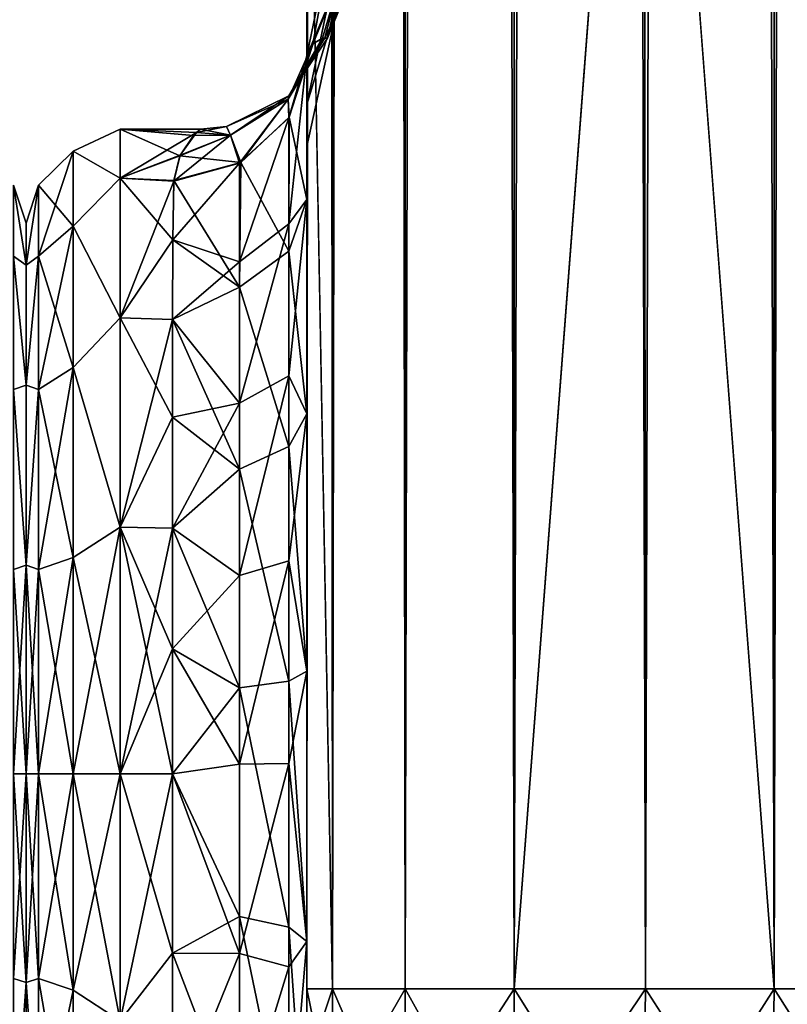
# Model space of a CAD drawing. Extents: x -23 to 470, y -1800 to 0.
# Tile 65 of 243: x 230 to 258, y -1781 to -1744. Entities that reach past the tile are written whole.
import ezdxf

# ---------------------------------------------------------------- set-up
doc = ezdxf.new("R2010")
doc.units = 0
doc.header["$LTSCALE"] = 61.050099
for name, color, linetype in [('191', 7, 'CONTINUOUS'), ('230', 7, 'CONTINUOUS'), ('231', 7, 'CONTINUOUS'), ('250', 7, 'CONTINUOUS'), ('254', 7, 'CONTINUOUS'), ('255', 7, 'CONTINUOUS'), ('256', 7, 'CONTINUOUS'), ('257', 7, 'CONTINUOUS'), ('258', 7, 'CONTINUOUS'), ('259', 7, 'CONTINUOUS'), ('263', 7, 'CONTINUOUS'), ('280', 7, 'CONTINUOUS'), ('282', 7, 'CONTINUOUS'), ('283', 7, 'CONTINUOUS'), ('284', 7, 'CONTINUOUS'), ('285', 7, 'CONTINUOUS'), ('287', 7, 'CONTINUOUS'), ('292', 7, 'CONTINUOUS'), ('293', 7, 'CONTINUOUS'), ('298', 7, 'CONTINUOUS'), ('299', 7, 'CONTINUOUS')]:
    doc.layers.add(name, color=color, linetype=linetype)

msp = doc.modelspace()

# ---------------------------------------------------------------- linework, layer by layer
at = {"layer": '191', "linetype": 'CONTINUOUS'}
for points in [[(230, -1751.5, 0), (230, -1753.067, 7.855), (230, -1790.933, 7.854), (230, -1751.5, 0)], [(230, -1753.067, -7.854), (230, -1751.5, 0), (230, -1792.5, 0), (230, -1753.067, -7.854)], [(230, -1792.5, 0), (230, -1751.5, 0), (230, -1790.933, 7.854), (230, -1792.5, 0)], [(230, -1753.067, 7.855), (230, -1757.536, 14.522), (230, -1790.933, 7.854), (230, -1753.067, 7.855)], [(230, -1757.536, -14.522), (230, -1753.067, -7.854), (230, -1786.464, -14.522), (230, -1757.536, -14.522)], [(230, -1786.464, -14.522), (230, -1753.067, -7.854), (230, -1790.933, -7.855), (230, -1786.464, -14.522)], [(230, -1790.933, -7.855), (230, -1753.067, -7.854), (230, -1792.5, 0), (230, -1790.933, -7.855)], [(230, -1757.536, 14.522), (230, -1764.234, 18.966), (230, -1786.464, 14.522), (230, -1757.536, 14.522)], [(230, -1790.933, 7.854), (230, -1757.536, 14.522), (230, -1786.464, 14.522), (230, -1790.933, 7.854)], [(230, -1764.235, -18.966), (230, -1757.536, -14.522), (230, -1779.766, -18.966), (230, -1764.235, -18.966)], [(230, -1779.766, -18.966), (230, -1757.536, -14.522), (230, -1786.464, -14.522), (230, -1779.766, -18.966)], [(230, -1764.234, 18.966), (230, -1772, 20.5), (230, -1779.765, 18.966), (230, -1764.234, 18.966)], [(230, -1786.464, 14.522), (230, -1764.234, 18.966), (230, -1779.765, 18.966), (230, -1786.464, 14.522)], [(230, -1772, -20.5), (230, -1764.235, -18.966), (230, -1779.766, -18.966), (230, -1772, -20.5)]]:
    msp.add_3dface(points, dxfattribs=at)
at = {"layer": '230', "linetype": 'CONTINUOUS'}
for points in [[(230, -1753.067, 7.855), (230, -1751.5, 0), (229.531, -1750.088, 3.864), (230, -1753.067, 7.855)], [(229.531, -1752.731, 11.125), (230, -1753.067, 7.855), (229.531, -1750.088, 3.864), (229.531, -1752.731, 11.125)], [(230, -1751.5, 0), (230, -1753.067, -7.854), (229.531, -1750.088, -3.864), (230, -1751.5, 0)], [(229.531, -1750.088, 3.864), (230, -1751.5, 0), (229.531, -1750.088, -3.864), (229.531, -1750.088, 3.864)], [(229.531, -1750.088, -3.864), (230, -1753.067, -7.854), (229.531, -1752.731, -11.125), (229.531, -1750.088, -3.864)], [(230, -1757.536, 14.522), (230, -1753.067, 7.855), (229.531, -1752.731, 11.125), (230, -1757.536, 14.522)], [(229.531, -1757.698, 17.044), (230, -1757.536, 14.522), (229.531, -1752.731, 11.125), (229.531, -1757.698, 17.044)], [(230, -1753.067, -7.854), (230, -1757.536, -14.522), (229.531, -1752.731, -11.125), (230, -1753.067, -7.854)], [(229.531, -1752.731, -11.125), (230, -1757.536, -14.522), (229.531, -1757.698, -17.044), (229.531, -1752.731, -11.125)], [(230, -1764.234, 18.966), (230, -1757.536, 14.522), (229.531, -1757.698, 17.044), (230, -1764.234, 18.966)], [(230, -1757.536, -14.522), (230, -1764.235, -18.966), (229.531, -1757.698, -17.044), (230, -1757.536, -14.522)], [(229.531, -1764.39, 20.908), (230, -1764.234, 18.966), (229.531, -1757.698, 17.044), (229.531, -1764.39, 20.908)], [(229.531, -1757.698, -17.044), (230, -1764.235, -18.966), (229.531, -1764.39, -20.908), (229.531, -1757.698, -17.044)], [(230, -1772, 20.5), (230, -1764.234, 18.966), (229.531, -1772, 22.25), (230, -1772, 20.5)], [(229.531, -1772, 22.25), (230, -1764.234, 18.966), (229.531, -1764.39, 20.908), (229.531, -1772, 22.25)], [(230, -1764.235, -18.966), (230, -1772, -20.5), (229.531, -1764.39, -20.908), (230, -1764.235, -18.966)], [(230, -1772, -20.5), (229.531, -1772, -22.25), (229.531, -1764.39, -20.908), (230, -1772, -20.5)]]:
    msp.add_3dface(points, dxfattribs=at)
at = {"layer": '231', "linetype": 'CONTINUOUS'}
for points in [[(230, -1779.765, 18.966), (230, -1772, 20.5), (229.531, -1779.61, 20.908), (230, -1779.765, 18.966)], [(229.531, -1779.61, 20.908), (230, -1772, 20.5), (229.531, -1772, 22.25), (229.531, -1779.61, 20.908)], [(230, -1772, -20.5), (230, -1779.766, -18.966), (229.531, -1772, -22.25), (230, -1772, -20.5)], [(229.531, -1772, -22.25), (230, -1779.766, -18.966), (229.531, -1779.61, -20.908), (229.531, -1772, -22.25)], [(229.531, -1779.61, -20.908), (230, -1779.766, -18.966), (229.531, -1786.302, -17.044), (229.531, -1779.61, -20.908)], [(229.531, -1786.302, 17.044), (230, -1779.765, 18.966), (229.531, -1779.61, 20.908), (229.531, -1786.302, 17.044)], [(230, -1786.464, 14.522), (230, -1779.765, 18.966), (229.531, -1786.302, 17.044), (230, -1786.464, 14.522)], [(230, -1779.766, -18.966), (230, -1786.464, -14.522), (229.531, -1786.302, -17.044), (230, -1779.766, -18.966)]]:
    msp.add_3dface(points, dxfattribs=at)
at = {"layer": '250', "linetype": 'CONTINUOUS'}
for points in [[(240.45, -1728.15, 20.5), (240.45, -1734.797, 19.391), (240.45, -1750.621, 19.586), (240.45, -1728.15, 20.5)], [(240.45, -1735.92, 22.035), (240.45, -1728.15, 20.5), (240.45, -1758.599, 25.714), (240.45, -1735.92, 22.035)], [(240.45, -1758.599, 25.714), (240.45, -1728.15, 20.5), (240.45, -1750.621, 19.586), (240.45, -1758.599, 25.714)], [(240.45, -1728.15, 61.5), (240.45, -1735.917, 59.966), (240.45, -1780, 61.5), (240.45, -1728.15, 61.5)], [(240.45, -1782.865, -60.931), (240.45, -1783.734, -60.5), (240.45, -1728.15, -61.5), (240.45, -1782.865, -60.931)], [(240.45, -1728.15, -61.5), (240.45, -1783.734, -60.5), (240.45, -1735.92, -59.965), (240.45, -1728.15, -61.5)], [(240.45, -1780, -61.5), (240.45, -1782.865, -60.931), (240.45, -1728.15, -61.5), (240.45, -1780, -61.5)], [(240.45, -1728.15, -20.5), (240.45, -1735.917, -22.034), (240.45, -1750.62, -19.586), (240.45, -1728.15, -20.5)], [(240.45, -1734.85, -19.375), (240.45, -1728.15, -20.5), (240.45, -1750.62, -19.586), (240.45, -1734.85, -19.375)], [(240.45, -1734.797, 19.391), (240.45, -1740.719, 16.193), (240.45, -1750.621, 19.586), (240.45, -1734.797, 19.391)], [(240.45, -1740.737, -16.18), (240.45, -1734.85, -19.375), (240.45, -1750.62, -19.586), (240.45, -1740.737, -16.18)], [(240.45, -1735.917, 59.966), (240.45, -1742.613, 55.523), (240.45, -1785.305, 59.301), (240.45, -1735.917, 59.966)], [(240.45, -1780, 61.5), (240.45, -1735.917, 59.966), (240.45, -1782.865, 60.931), (240.45, -1780, 61.5)], [(240.45, -1782.865, 60.931), (240.45, -1735.917, 59.966), (240.45, -1783.734, 60.5), (240.45, -1782.865, 60.931)], [(240.45, -1783.734, 60.5), (240.45, -1735.917, 59.966), (240.45, -1785.305, 59.301), (240.45, -1783.734, 60.5)], [(240.45, -1735.917, -22.034), (240.45, -1742.613, -26.477), (240.45, -1758.598, -25.714), (240.45, -1735.917, -22.034)], [(240.45, -1750.62, -19.586), (240.45, -1735.917, -22.034), (240.45, -1758.598, -25.714), (240.45, -1750.62, -19.586)], [(240.45, -1742.616, 26.48), (240.45, -1735.92, 22.035), (240.45, -1758.599, 25.714), (240.45, -1742.616, 26.48)], [(240.45, -1786.5, -57.734), (240.45, -1786.933, -56.86), (240.45, -1735.92, -59.965), (240.45, -1786.5, -57.734)], [(240.45, -1735.92, -59.965), (240.45, -1786.933, -56.86), (240.45, -1742.616, -55.52), (240.45, -1735.92, -59.965)], [(240.45, -1785.305, -59.301), (240.45, -1786.5, -57.734), (240.45, -1735.92, -59.965), (240.45, -1785.305, -59.301)], [(240.45, -1783.734, -60.5), (240.45, -1785.305, -59.301), (240.45, -1735.92, -59.965), (240.45, -1783.734, -60.5)], [(240.45, -1740.719, 16.193), (240.45, -1745.277, 11.265), (240.45, -1750.621, 19.586), (240.45, -1740.719, 16.193)], [(240.45, -1745.277, -11.265), (240.45, -1740.737, -16.18), (240.45, -1750.62, -19.586), (240.45, -1745.277, -11.265)], [(240.45, -1742.613, 55.523), (240.45, -1747.082, 48.856), (240.45, -1787.5, 54), (240.45, -1742.613, 55.523)], [(240.45, -1785.305, 59.301), (240.45, -1742.613, 55.523), (240.45, -1786.5, 57.734), (240.45, -1785.305, 59.301)], [(240.45, -1786.5, 57.734), (240.45, -1742.613, 55.523), (240.45, -1786.933, 56.86), (240.45, -1786.5, 57.734)], [(240.45, -1786.933, 56.86), (240.45, -1742.613, 55.523), (240.45, -1787.5, 54), (240.45, -1786.933, 56.86)], [(240.45, -1742.613, -26.477), (240.45, -1747.082, -33.144), (240.45, -1768.175, -28.742), (240.45, -1742.613, -26.477)], [(240.45, -1758.598, -25.714), (240.45, -1742.613, -26.477), (240.45, -1768.175, -28.742), (240.45, -1758.598, -25.714)], [(240.45, -1747.083, 33.148), (240.45, -1742.616, 26.48), (240.45, -1768.176, 28.742), (240.45, -1747.083, 33.148)], [(240.45, -1768.176, 28.742), (240.45, -1742.616, 26.48), (240.45, -1758.599, 25.714), (240.45, -1768.176, 28.742)], [(240.45, -1786.933, -56.86), (240.45, -1787.5, -54), (240.45, -1742.616, -55.52), (240.45, -1786.933, -56.86)], [(240.45, -1742.616, -55.52), (240.45, -1787.5, -54), (240.45, -1747.083, -48.852), (240.45, -1742.616, -55.52)], [(240.45, -1747.082, 48.856), (240.45, -1748.65, 41.002), (240.45, -1787.5, 54), (240.45, -1747.082, 48.856)], [(240.45, -1747.082, -33.144), (240.45, -1748.65, -40.998), (240.45, -1778.234, -28.319), (240.45, -1747.082, -33.144)], [(240.45, -1768.175, -28.742), (240.45, -1747.082, -33.144), (240.45, -1778.234, -28.319), (240.45, -1768.175, -28.742)], [(240.45, -1748.65, 41.002), (240.45, -1747.083, 33.148), (240.45, -1787.5, 54), (240.45, -1748.65, 41.002)], [(240.45, -1787.5, 54), (240.45, -1747.083, 33.148), (240.45, -1768.176, 28.742), (240.45, -1787.5, 54)], [(240.45, -1787.5, -54), (240.45, -1787.5, -24.51), (240.45, -1747.083, -48.852), (240.45, -1787.5, -54)], [(240.45, -1747.083, -48.852), (240.45, -1787.5, -24.51), (240.45, -1748.65, -40.998), (240.45, -1747.083, -48.852)], [(240.45, -1748.65, -40.998), (240.45, -1787.5, -24.51), (240.45, -1778.234, -28.319), (240.45, -1748.65, -40.998)], [(240.45, -1778.235, 28.319), (240.45, -1787.5, 54), (240.45, -1768.176, 28.742), (240.45, -1778.235, 28.319)], [(240.45, -1787.5, 24.51), (240.45, -1787.5, 54), (240.45, -1778.235, 28.319), (240.45, -1787.5, 24.51)]]:
    msp.add_3dface(points, dxfattribs=at)
at = {"layer": '254', "linetype": 'CONTINUOUS'}
for points in [[(230, -1751.5, 0), (230, -1753.067, -7.855), (230, -1790.933, -7.854), (230, -1751.5, 0)], [(230, -1753.067, 7.854), (230, -1751.5, 0), (230, -1792.5, 0), (230, -1753.067, 7.854)], [(230, -1792.5, 0), (230, -1751.5, 0), (230, -1790.933, -7.854), (230, -1792.5, 0)], [(230, -1753.067, -7.855), (230, -1757.536, -14.522), (230, -1790.933, -7.854), (230, -1753.067, -7.855)], [(230, -1757.536, 14.522), (230, -1753.067, 7.854), (230, -1786.464, 14.522), (230, -1757.536, 14.522)], [(230, -1786.464, 14.522), (230, -1753.067, 7.854), (230, -1790.933, 7.855), (230, -1786.464, 14.522)], [(230, -1790.933, 7.855), (230, -1753.067, 7.854), (230, -1792.5, 0), (230, -1790.933, 7.855)], [(230, -1757.536, -14.522), (230, -1764.234, -18.966), (230, -1786.464, -14.522), (230, -1757.536, -14.522)], [(230, -1790.933, -7.854), (230, -1757.536, -14.522), (230, -1786.464, -14.522), (230, -1790.933, -7.854)], [(230, -1764.235, 18.966), (230, -1757.536, 14.522), (230, -1779.766, 18.966), (230, -1764.235, 18.966)], [(230, -1779.766, 18.966), (230, -1757.536, 14.522), (230, -1786.464, 14.522), (230, -1779.766, 18.966)], [(230, -1764.234, -18.966), (230, -1772, -20.5), (230, -1779.765, -18.966), (230, -1764.234, -18.966)], [(230, -1786.464, -14.522), (230, -1764.234, -18.966), (230, -1779.765, -18.966), (230, -1786.464, -14.522)], [(230, -1772, 20.5), (230, -1764.235, 18.966), (230, -1779.766, 18.966), (230, -1772, 20.5)]]:
    msp.add_3dface(points, dxfattribs=at)
at = {"layer": '255', "linetype": 'CONTINUOUS'}
for points in [[(233.5, -1781.184, -22.173), (233.5, -1772, -24), (235.45, -1778.677, -23.052), (233.5, -1781.184, -22.173)], [(235.45, -1778.677, -23.052), (233.5, -1772, -24), (235.45, -1772, -24), (235.45, -1778.677, -23.052)], [(233.5, -1772, 24), (233.5, -1781.184, 22.173), (235.45, -1772, 24), (233.5, -1772, 24)], [(235.45, -1772, 24), (233.5, -1781.184, 22.173), (235.45, -1778.677, 23.052), (235.45, -1772, 24)], [(235.45, -1784.828, -20.284), (233.5, -1781.184, -22.173), (235.45, -1778.677, -23.052), (235.45, -1784.828, -20.284)], [(235.45, -1778.677, 23.052), (233.5, -1781.184, 22.173), (235.45, -1784.828, 20.284), (235.45, -1778.677, 23.052)]]:
    msp.add_3dface(points, dxfattribs=at)
at = {"layer": '256', "linetype": 'CONTINUOUS'}
for points in [[(233.5, -1748, 0), (233.5, -1749.827, 9.184), (236.343, -1748.126, 2.453), (233.5, -1748, 0)], [(233.5, -1749.827, -9.184), (233.5, -1748, 0), (235.721, -1748.998, -6.848), (233.5, -1749.827, -9.184)], [(235.721, -1748.998, -6.848), (233.5, -1748, 0), (236.228, -1748.238, -3.369), (235.721, -1748.998, -6.848)], [(236.228, -1748.238, -3.369), (233.5, -1748, 0), (236.487, -1748, -0.07), (236.228, -1748.238, -3.369)], [(236.487, -1748, -0.07), (233.5, -1748, 0), (236.343, -1748.126, 2.453), (236.487, -1748, -0.07)], [(236.343, -1748.126, 2.453), (233.5, -1749.827, 9.184), (235.731, -1748.973, 6.766), (236.343, -1748.126, 2.453)], [(235.731, -1748.973, 6.766), (233.5, -1749.827, 9.184), (235.499, -1749.945, 9.464), (235.731, -1748.973, 6.766)], [(235.499, -1749.915, -9.395), (233.5, -1749.827, -9.184), (235.721, -1748.998, -6.848), (235.499, -1749.915, -9.395)], [(233.5, -1749.827, 9.184), (233.5, -1755.029, 16.971), (235.499, -1749.945, 9.464), (233.5, -1749.827, 9.184)], [(233.5, -1755.029, -16.971), (233.5, -1749.827, -9.184), (235.461, -1752.121, -13.447), (233.5, -1755.029, -16.971)], [(235.461, -1752.121, -13.447), (233.5, -1749.827, -9.184), (235.499, -1749.915, -9.395), (235.461, -1752.121, -13.447)], [(235.499, -1749.945, 9.464), (233.5, -1755.029, 16.971), (235.461, -1752.13, 13.461), (235.499, -1749.945, 9.464)], [(235.446, -1755.091, -17.032), (233.5, -1755.029, -16.971), (235.461, -1752.121, -13.447), (235.446, -1755.091, -17.032)], [(235.461, -1752.13, 13.461), (233.5, -1755.029, 16.971), (235.446, -1755.087, 17.028), (235.461, -1752.13, 13.461)], [(233.5, -1755.029, 16.971), (233.5, -1762.816, 22.173), (235.446, -1755.087, 17.028), (233.5, -1755.029, 16.971)], [(233.5, -1762.816, -22.173), (233.5, -1755.029, -16.971), (235.45, -1758.724, -19.994), (233.5, -1762.816, -22.173)], [(235.45, -1758.724, -19.994), (233.5, -1755.029, -16.971), (235.446, -1755.091, -17.032), (235.45, -1758.724, -19.994)], [(235.446, -1755.087, 17.028), (233.5, -1762.816, 22.173), (235.45, -1758.724, 19.994), (235.446, -1755.087, 17.028)], [(235.45, -1758.724, 19.994), (233.5, -1762.816, 22.173), (235.45, -1762.858, 22.191), (235.45, -1758.724, 19.994)], [(235.45, -1762.858, -22.191), (233.5, -1762.816, -22.173), (235.45, -1758.724, -19.994), (235.45, -1762.858, -22.191)], [(235.45, -1772, -24), (233.5, -1772, -24), (233.5, -1762.816, -22.173), (235.45, -1772, -24)], [(233.5, -1762.816, 22.173), (233.5, -1772, 24), (235.45, -1762.858, 22.191), (233.5, -1762.816, 22.173)], [(235.45, -1772, -24), (233.5, -1762.816, -22.173), (235.45, -1767.341, -23.543), (235.45, -1772, -24)], [(235.45, -1767.341, -23.543), (233.5, -1762.816, -22.173), (235.45, -1762.858, -22.191), (235.45, -1767.341, -23.543)], [(235.45, -1762.858, 22.191), (233.5, -1772, 24), (235.45, -1767.341, 23.543), (235.45, -1762.858, 22.191)], [(233.5, -1772, 24), (235.45, -1772, 24), (235.45, -1767.341, 23.543), (233.5, -1772, 24)]]:
    msp.add_3dface(points, dxfattribs=at)
at = {"layer": '257', "linetype": 'CONTINUOUS'}
for points in [[(240.45, -20, 61.5), (240.45, -71.85, 61.5), (241.402, -1780, 66.284), (240.45, -20, 61.5)], [(240.45, -20, 61.5), (241.402, -1780, 66.284), (241.402, -20, 66.284), (240.45, -20, 61.5)], [(241.402, -1780, 66.284), (244.111, -1780, 70.339), (241.402, -20, 66.284), (241.402, -1780, 66.284)], [(244.111, -1780, 70.339), (244.111, -20, 70.339), (241.402, -20, 66.284), (244.111, -1780, 70.339)], [(244.111, -1780, 70.339), (248.16, -1780, 73.046), (244.111, -20, 70.339), (244.111, -1780, 70.339)], [(248.16, -1780, 73.046), (248.16, -20, 73.046), (244.111, -20, 70.339), (248.16, -1780, 73.046)], [(248.16, -1780, 73.046), (253.05, -1780, 74), (248.16, -20, 73.046), (248.16, -1780, 73.046)], [(253.05, -1780, 74), (253, -1716.55, 74), (248.16, -20, 73.046), (253.05, -1780, 74)], [(240.45, -71.85, 61.5), (240.45, -1728.15, 61.5), (241.402, -1780, 66.284), (240.45, -71.85, 61.5)], [(240.45, -1728.15, 61.5), (240.45, -1780, 61.5), (241.402, -1780, 66.284), (240.45, -1728.15, 61.5)]]:
    msp.add_3dface(points, dxfattribs=at)
at = {"layer": '258', "linetype": 'CONTINUOUS'}
for points in [[(240.45, -1780, -61.5), (240.45, -1728.15, -61.5), (241.402, -20, -66.284), (240.45, -1780, -61.5)], [(241.402, -1780, -66.284), (240.45, -1780, -61.5), (241.402, -20, -66.284), (241.402, -1780, -66.284)], [(244.111, -1780, -70.339), (241.402, -1780, -66.284), (244.111, -20, -70.339), (244.111, -1780, -70.339)], [(241.402, -1780, -66.284), (241.402, -20, -66.284), (244.111, -20, -70.339), (241.402, -1780, -66.284)], [(248.16, -1780, -73.046), (244.111, -1780, -70.339), (248.16, -20, -73.046), (248.16, -1780, -73.046)], [(244.111, -1780, -70.339), (244.111, -20, -70.339), (248.16, -20, -73.046), (244.111, -1780, -70.339)], [(253, -83.45, -74), (248.16, -1780, -73.046), (253.05, -20, -74), (253, -83.45, -74)], [(253.05, -20, -74), (248.16, -1780, -73.046), (248.16, -20, -73.046), (253.05, -20, -74)], [(248.16, -1780, -73.046), (253, -83.45, -74), (253, -1716.55, -74), (248.16, -1780, -73.046)], [(253.05, -1780, -74), (248.16, -1780, -73.046), (253, -1716.55, -74), (253.05, -1780, -74)]]:
    msp.add_3dface(points, dxfattribs=at)
at = {"layer": '259', "linetype": 'CONTINUOUS'}
for points in [[(253.05, -1780, -74), (253, -1716.55, -74), (257.834, -20, -73.048), (253.05, -1780, -74)], [(257.834, -1780, -73.048), (253.05, -1780, -74), (257.834, -20, -73.048), (257.834, -1780, -73.048)], [(261.889, -1780, -70.339), (257.834, -1780, -73.048), (261.889, -20, -70.339), (261.889, -1780, -70.339)], [(261.889, -20, -70.339), (257.834, -1780, -73.048), (257.834, -20, -73.048), (261.889, -20, -70.339)]]:
    msp.add_3dface(points, dxfattribs=at)
at = {"layer": '263', "linetype": 'CONTINUOUS'}
for points in [[(253, -83.45, 74), (257.834, -1780, 73.048), (253.05, -20, 74), (253, -83.45, 74)], [(253.05, -20, 74), (257.834, -1780, 73.048), (257.834, -20, 73.048), (253.05, -20, 74)], [(257.834, -1780, 73.048), (261.889, -1780, 70.339), (257.834, -20, 73.048), (257.834, -1780, 73.048)], [(257.834, -20, 73.048), (261.889, -1780, 70.339), (261.889, -20, 70.339), (257.834, -20, 73.048)], [(253, -1716.55, 74), (257.834, -1780, 73.048), (253, -83.45, 74), (253, -1716.55, 74)], [(253.05, -1780, 74), (257.834, -1780, 73.048), (253, -1716.55, 74), (253.05, -1780, 74)]]:
    msp.add_3dface(points, dxfattribs=at)
at = {"layer": '280', "linetype": 'CONTINUOUS'}
for points in [[(240.45, -1780, 61.5), (240.45, -1782.865, 60.931), (241.402, -1784.701, 65.349), (240.45, -1780, 61.5)], [(240.45, -1780, 61.5), (241.402, -1784.701, 65.349), (241.402, -1780, 66.284), (240.45, -1780, 61.5)], [(241.402, -1784.701, 65.349), (244.111, -1786.253, 69.095), (241.402, -1780, 66.284), (241.402, -1784.701, 65.349)], [(241.402, -1780, 66.284), (244.111, -1786.253, 69.095), (244.111, -1780, 70.339), (241.402, -1780, 66.284)], [(244.111, -1786.253, 69.095), (248.166, -1787.29, 71.599), (244.111, -1780, 70.339), (244.111, -1786.253, 69.095)], [(244.111, -1780, 70.339), (248.166, -1787.29, 71.599), (248.16, -1780, 73.046), (244.111, -1780, 70.339)], [(252.95, -1787.654, 72.478), (253.05, -1780, 74), (248.16, -1780, 73.046), (252.95, -1787.654, 72.478)], [(248.166, -1787.29, 71.599), (252.95, -1787.654, 72.478), (248.16, -1780, 73.046), (248.166, -1787.29, 71.599)], [(257.734, -1787.29, 71.599), (253.05, -1780, 74), (252.95, -1787.654, 72.478), (257.734, -1787.29, 71.599)], [(257.834, -1780, 73.048), (253.05, -1780, 74), (257.734, -1787.29, 71.599), (257.834, -1780, 73.048)], [(261.789, -1786.253, 69.095), (257.834, -1780, 73.048), (257.734, -1787.29, 71.599), (261.789, -1786.253, 69.095)], [(261.889, -1780, 70.339), (257.834, -1780, 73.048), (261.789, -1786.253, 69.095), (261.889, -1780, 70.339)]]:
    msp.add_3dface(points, dxfattribs=at)
at = {"layer": '282', "linetype": 'CONTINUOUS'}
for points in [[(240.45, -1782.865, -60.931), (240.45, -1780, -61.5), (241.402, -1780, -66.284), (240.45, -1782.865, -60.931)], [(240.45, -1782.865, -60.931), (241.402, -1780, -66.284), (241.402, -1784.701, -65.349), (240.45, -1782.865, -60.931)], [(241.402, -1780, -66.284), (244.111, -1780, -70.339), (241.402, -1784.701, -65.349), (241.402, -1780, -66.284)], [(241.402, -1784.701, -65.349), (244.111, -1780, -70.339), (244.111, -1786.253, -69.095), (241.402, -1784.701, -65.349)], [(244.111, -1780, -70.339), (248.16, -1780, -73.046), (244.111, -1786.253, -69.095), (244.111, -1780, -70.339)], [(244.111, -1786.253, -69.095), (248.16, -1780, -73.046), (248.166, -1787.29, -71.599), (244.111, -1786.253, -69.095)], [(248.16, -1780, -73.046), (253.05, -1780, -74), (248.166, -1787.29, -71.599), (248.16, -1780, -73.046)], [(248.166, -1787.29, -71.599), (253.05, -1780, -74), (252.95, -1787.654, -72.478), (248.166, -1787.29, -71.599)], [(253.05, -1780, -74), (257.834, -1780, -73.048), (252.95, -1787.654, -72.478), (253.05, -1780, -74)], [(252.95, -1787.654, -72.478), (257.834, -1780, -73.048), (257.734, -1787.29, -71.599), (252.95, -1787.654, -72.478)], [(257.834, -1780, -73.048), (261.889, -1780, -70.339), (257.734, -1787.29, -71.599), (257.834, -1780, -73.048)], [(257.734, -1787.29, -71.599), (261.889, -1780, -70.339), (261.789, -1786.253, -69.095), (257.734, -1787.29, -71.599)]]:
    msp.add_3dface(points, dxfattribs=at)
at = {"layer": '283', "linetype": 'CONTINUOUS'}
for points in [[(240.45, -1742.616, 26.48), (240.45, -1747.083, 33.148), (241.676, -1741.228, 33.449), (240.45, -1742.616, 26.48)], [(241.676, -1741.228, 33.449), (240.45, -1747.083, 33.148), (241.676, -1743.022, 38.378), (241.676, -1741.228, 33.449)], [(240.45, -1747.082, 48.856), (240.45, -1742.613, 55.523), (241.676, -1741.228, 48.551), (240.45, -1747.082, 48.856)], [(241.676, -1743.022, 43.622), (240.45, -1747.082, 48.856), (241.676, -1741.228, 48.551), (241.676, -1743.022, 43.622)], [(240.45, -1747.083, 33.148), (240.45, -1748.65, 41.002), (241.676, -1743.022, 38.378), (240.45, -1747.083, 33.148)], [(240.45, -1748.65, 41.002), (240.45, -1747.082, 48.856), (241.676, -1743.022, 43.622), (240.45, -1748.65, 41.002)], [(241.676, -1743.022, 38.378), (240.45, -1748.65, 41.002), (241.676, -1743.022, 43.622), (241.676, -1743.022, 38.378)]]:
    msp.add_3dface(points, dxfattribs=at)
at = {"layer": '284', "linetype": 'CONTINUOUS'}
for points in [[(240.45, -1742.616, -55.52), (240.45, -1747.083, -48.852), (241.676, -1741.228, -48.551), (240.45, -1742.616, -55.52)], [(241.676, -1741.228, -48.551), (240.45, -1747.083, -48.852), (241.676, -1743.022, -43.622), (241.676, -1741.228, -48.551)], [(240.45, -1747.082, -33.144), (240.45, -1742.613, -26.477), (241.676, -1741.228, -33.449), (240.45, -1747.082, -33.144)], [(241.676, -1743.022, -38.378), (240.45, -1747.082, -33.144), (241.676, -1741.228, -33.449), (241.676, -1743.022, -38.378)], [(240.45, -1747.083, -48.852), (240.45, -1748.65, -40.998), (241.676, -1743.022, -43.622), (240.45, -1747.083, -48.852)], [(240.45, -1748.65, -40.998), (240.45, -1747.082, -33.144), (241.676, -1743.022, -38.378), (240.45, -1748.65, -40.998)], [(241.676, -1743.022, -43.622), (240.45, -1748.65, -40.998), (241.676, -1743.022, -38.378), (241.676, -1743.022, -43.622)]]:
    msp.add_3dface(points, dxfattribs=at)
at = {"layer": '285', "linetype": 'CONTINUOUS'}
for points in [[(240.45, -1745.277, -11.265), (240.45, -1750.62, -19.586), (239.794, -1747.559, -10.303), (240.45, -1745.277, -11.265)], [(237.989, -1749.247, -9.592), (239.794, -1747.559, -10.303), (239.779, -1752.541, -17.987), (237.989, -1749.247, -9.592)], [(239.794, -1747.559, -10.303), (240.45, -1750.62, -19.586), (239.779, -1752.541, -17.987), (239.794, -1747.559, -10.303)], [(235.499, -1749.915, -9.395), (237.989, -1749.247, -9.592), (237.946, -1753.886, -16.744), (235.499, -1749.915, -9.395)], [(237.946, -1753.886, -16.744), (237.989, -1749.247, -9.592), (239.779, -1752.541, -17.987), (237.946, -1753.886, -16.744)], [(235.461, -1752.121, -13.447), (235.499, -1749.915, -9.395), (237.946, -1753.886, -16.744), (235.461, -1752.121, -13.447)], [(240.45, -1750.62, -19.586), (240.45, -1758.598, -25.714), (239.779, -1752.541, -17.987), (240.45, -1750.62, -19.586)], [(235.446, -1755.091, -17.032), (235.461, -1752.121, -13.447), (237.946, -1753.886, -16.744), (235.446, -1755.091, -17.032)], [(237.946, -1753.886, -16.744), (239.779, -1752.541, -17.987), (239.78, -1759.821, -23.535), (237.946, -1753.886, -16.744)], [(239.779, -1752.541, -17.987), (240.45, -1758.598, -25.714), (239.78, -1759.821, -23.535), (239.779, -1752.541, -17.987)], [(237.946, -1760.663, -21.908), (235.446, -1755.091, -17.032), (237.946, -1753.886, -16.744), (237.946, -1760.663, -21.908)], [(237.946, -1760.663, -21.908), (237.946, -1753.886, -16.744), (239.78, -1759.821, -23.535), (237.946, -1760.663, -21.908)], [(235.45, -1758.724, -19.994), (235.446, -1755.091, -17.032), (237.946, -1760.663, -21.908), (235.45, -1758.724, -19.994)], [(235.45, -1762.858, -22.191), (235.45, -1758.724, -19.994), (237.946, -1760.663, -21.908), (235.45, -1762.858, -22.191)], [(240.45, -1758.598, -25.714), (240.45, -1768.175, -28.742), (239.78, -1759.821, -23.535), (240.45, -1758.598, -25.714)], [(237.946, -1760.663, -21.908), (239.78, -1759.821, -23.535), (239.78, -1768.554, -26.275), (237.946, -1760.663, -21.908)], [(239.78, -1759.821, -23.535), (240.45, -1768.175, -28.742), (239.78, -1768.554, -26.275), (239.78, -1759.821, -23.535)], [(237.947, -1768.792, -24.459), (235.45, -1762.858, -22.191), (237.946, -1760.663, -21.908), (237.947, -1768.792, -24.459)], [(237.947, -1768.792, -24.459), (237.946, -1760.663, -21.908), (239.78, -1768.554, -26.275), (237.947, -1768.792, -24.459)], [(235.45, -1767.341, -23.543), (235.45, -1762.858, -22.191), (237.947, -1768.792, -24.459), (235.45, -1767.341, -23.543)], [(235.45, -1772, -24), (235.45, -1767.341, -23.543), (237.947, -1768.792, -24.459), (235.45, -1772, -24)], [(240.45, -1768.175, -28.742), (240.45, -1778.234, -28.319), (239.78, -1768.554, -26.275), (240.45, -1768.175, -28.742)], [(237.947, -1768.792, -24.459), (239.78, -1768.554, -26.275), (239.78, -1777.699, -25.88), (237.947, -1768.792, -24.459)], [(239.78, -1768.554, -26.275), (240.45, -1778.234, -28.319), (239.78, -1777.699, -25.88), (239.78, -1768.554, -26.275)], [(237.947, -1777.305, -24.091), (235.45, -1772, -24), (237.947, -1768.792, -24.459), (237.947, -1777.305, -24.091)], [(237.947, -1777.305, -24.091), (237.947, -1768.792, -24.459), (239.78, -1777.699, -25.88), (237.947, -1777.305, -24.091)], [(235.45, -1778.677, -23.052), (235.45, -1772, -24), (237.947, -1777.305, -24.091), (235.45, -1778.677, -23.052)], [(237.948, -1785.185, -20.849), (235.45, -1778.677, -23.052), (237.947, -1777.305, -24.091), (237.948, -1785.185, -20.849)], [(237.948, -1785.185, -20.849), (237.947, -1777.305, -24.091), (239.78, -1786.164, -22.397), (237.948, -1785.185, -20.849)], [(237.947, -1777.305, -24.091), (239.78, -1777.699, -25.88), (239.78, -1786.164, -22.397), (237.947, -1777.305, -24.091)], [(240.45, -1778.234, -28.319), (240.45, -1787.5, -24.51), (239.78, -1777.699, -25.88), (240.45, -1778.234, -28.319)], [(239.78, -1777.699, -25.88), (240.45, -1787.5, -24.51), (239.78, -1786.164, -22.397), (239.78, -1777.699, -25.88)], [(235.45, -1784.828, -20.284), (235.45, -1778.677, -23.052), (237.948, -1785.185, -20.849), (235.45, -1784.828, -20.284)]]:
    msp.add_3dface(points, dxfattribs=at)
at = {"layer": '287', "linetype": 'CONTINUOUS'}
for points in [[(240.45, -1750.621, 19.586), (240.45, -1745.277, 11.265), (239.779, -1751.533, 16.832), (240.45, -1750.621, 19.586)], [(239.779, -1751.533, 16.832), (240.45, -1745.277, 11.265), (239.779, -1747.582, 10.293), (239.779, -1751.533, 16.832)], [(237.945, -1752.948, 15.668), (239.779, -1751.533, 16.832), (239.779, -1747.582, 10.293), (237.945, -1752.948, 15.668)], [(237.945, -1752.948, 15.668), (239.779, -1747.582, 10.293), (237.945, -1749.27, 9.582), (237.945, -1752.948, 15.668)], [(235.499, -1749.945, 9.464), (235.461, -1752.13, 13.461), (237.945, -1749.27, 9.582), (235.499, -1749.945, 9.464)], [(237.945, -1749.27, 9.582), (235.461, -1752.13, 13.461), (237.945, -1752.948, 15.668), (237.945, -1749.27, 9.582)], [(239.78, -1757.185, 21.971), (240.45, -1750.621, 19.586), (239.779, -1751.533, 16.832), (239.78, -1757.185, 21.971)], [(240.45, -1758.599, 25.714), (240.45, -1750.621, 19.586), (239.78, -1757.185, 21.971), (240.45, -1758.599, 25.714)], [(237.945, -1752.948, 15.668), (237.946, -1758.209, 20.452), (239.779, -1751.533, 16.832), (237.945, -1752.948, 15.668)], [(237.946, -1758.209, 20.452), (239.78, -1757.185, 21.971), (239.779, -1751.533, 16.832), (237.946, -1758.209, 20.452)], [(235.461, -1752.13, 13.461), (235.446, -1755.087, 17.028), (237.945, -1752.948, 15.668), (235.461, -1752.13, 13.461)], [(237.945, -1752.948, 15.668), (235.446, -1755.087, 17.028), (237.946, -1758.209, 20.452), (237.945, -1752.948, 15.668)], [(235.446, -1755.087, 17.028), (235.45, -1758.724, 19.994), (237.946, -1758.209, 20.452), (235.446, -1755.087, 17.028)], [(237.946, -1758.209, 20.452), (237.946, -1764.617, 23.537), (239.78, -1757.185, 21.971), (237.946, -1758.209, 20.452)], [(237.946, -1764.617, 23.537), (239.78, -1764.068, 25.284), (239.78, -1757.185, 21.971), (237.946, -1764.617, 23.537)], [(239.78, -1764.068, 25.284), (240.45, -1758.599, 25.714), (239.78, -1757.185, 21.971), (239.78, -1764.068, 25.284)], [(235.45, -1758.724, 19.994), (235.45, -1762.858, 22.191), (237.946, -1758.209, 20.452), (235.45, -1758.724, 19.994)], [(237.946, -1758.209, 20.452), (235.45, -1762.858, 22.191), (237.946, -1764.617, 23.537), (237.946, -1758.209, 20.452)], [(240.45, -1768.176, 28.742), (240.45, -1758.599, 25.714), (239.78, -1764.068, 25.284), (240.45, -1768.176, 28.742)], [(235.45, -1762.858, 22.191), (235.45, -1767.341, 23.543), (237.946, -1764.617, 23.537), (235.45, -1762.858, 22.191)], [(237.946, -1764.617, 23.537), (237.947, -1771.638, 24.665), (239.78, -1764.068, 25.284), (237.946, -1764.617, 23.537)], [(237.947, -1771.638, 24.665), (239.78, -1771.611, 26.497), (239.78, -1764.068, 25.284), (237.947, -1771.638, 24.665)], [(239.78, -1771.611, 26.497), (240.45, -1768.176, 28.742), (239.78, -1764.068, 25.284), (239.78, -1771.611, 26.497)], [(237.946, -1764.617, 23.537), (235.45, -1767.341, 23.543), (237.947, -1771.638, 24.665), (237.946, -1764.617, 23.537)], [(235.45, -1767.341, 23.543), (235.45, -1772, 24), (237.947, -1771.638, 24.665), (235.45, -1767.341, 23.543)], [(240.45, -1778.235, 28.319), (240.45, -1768.176, 28.742), (239.78, -1771.611, 26.497), (240.45, -1778.235, 28.319)], [(237.947, -1771.638, 24.665), (235.45, -1772, 24), (237.947, -1778.689, 23.744), (237.947, -1771.638, 24.665)], [(237.947, -1771.638, 24.665), (237.947, -1778.689, 23.744), (239.78, -1771.611, 26.497), (237.947, -1771.638, 24.665)], [(237.947, -1778.689, 23.744), (239.78, -1779.186, 25.507), (239.78, -1771.611, 26.497), (237.947, -1778.689, 23.744)], [(239.78, -1779.186, 25.507), (240.45, -1778.235, 28.319), (239.78, -1771.611, 26.497), (239.78, -1779.186, 25.507)], [(235.45, -1772, 24), (235.45, -1778.677, 23.052), (237.947, -1778.689, 23.744), (235.45, -1772, 24)], [(240.45, -1787.5, 24.51), (240.45, -1778.235, 28.319), (239.78, -1786.164, 22.397), (240.45, -1787.5, 24.51)], [(239.78, -1786.164, 22.397), (240.45, -1778.235, 28.319), (239.78, -1779.186, 25.507), (239.78, -1786.164, 22.397)], [(235.45, -1778.677, 23.052), (235.45, -1784.828, 20.284), (237.947, -1778.689, 23.744), (235.45, -1778.677, 23.052)], [(237.947, -1778.689, 23.744), (235.45, -1784.828, 20.284), (237.948, -1785.185, 20.849), (237.947, -1778.689, 23.744)], [(237.947, -1778.689, 23.744), (237.948, -1785.185, 20.849), (239.78, -1779.186, 25.507), (237.947, -1778.689, 23.744)], [(237.948, -1785.185, 20.849), (239.78, -1786.164, 22.397), (239.78, -1779.186, 25.507), (237.948, -1785.185, 20.849)]]:
    msp.add_3dface(points, dxfattribs=at)
at = {"layer": '292', "linetype": 'CONTINUOUS'}
for points in [[(233.5, -1749.827, 9.184), (233.5, -1748, 0), (231.752, -1748.825, 4.086), (233.5, -1749.827, 9.184)], [(233.5, -1748, 0), (233.5, -1749.827, -9.184), (231.752, -1748.825, -4.086), (233.5, -1748, 0)], [(233.5, -1748, 0), (231.752, -1748.825, -4.086), (231.752, -1748.825, 4.086), (233.5, -1748, 0)], [(231.752, -1751.621, -11.766), (230.469, -1750.088, -3.864), (231.752, -1748.825, -4.086), (231.752, -1751.621, -11.766)], [(230.469, -1750.088, -3.864), (230.469, -1750.088, 3.864), (231.752, -1748.825, -4.086), (230.469, -1750.088, -3.864)], [(231.752, -1748.825, -4.086), (230.469, -1750.088, 3.864), (231.752, -1748.825, 4.086), (231.752, -1748.825, -4.086)], [(231.752, -1748.825, 4.086), (230.469, -1752.731, 11.125), (231.752, -1751.621, 11.766), (231.752, -1748.825, 4.086)], [(230.469, -1750.088, 3.864), (230.469, -1752.731, 11.125), (231.752, -1748.825, 4.086), (230.469, -1750.088, 3.864)], [(233.5, -1749.827, 9.184), (231.752, -1748.825, 4.086), (231.752, -1751.621, 11.766), (233.5, -1749.827, 9.184)], [(233.5, -1749.827, -9.184), (231.752, -1751.621, -11.766), (231.752, -1748.825, -4.086), (233.5, -1749.827, -9.184)], [(230, -1753.067, -7.855), (230, -1751.5, 0), (230.469, -1750.088, -3.864), (230, -1753.067, -7.855)], [(230.469, -1752.731, -11.125), (230, -1753.067, -7.855), (230.469, -1750.088, -3.864), (230.469, -1752.731, -11.125)], [(230, -1751.5, 0), (230, -1753.067, 7.854), (230.469, -1750.088, 3.864), (230, -1751.5, 0)], [(230.469, -1750.088, -3.864), (230, -1751.5, 0), (230.469, -1750.088, 3.864), (230.469, -1750.088, -3.864)], [(230.469, -1750.088, 3.864), (230, -1753.067, 7.854), (230.469, -1752.731, 11.125), (230.469, -1750.088, 3.864)], [(230.469, -1752.731, -11.125), (230.469, -1750.088, -3.864), (231.752, -1751.621, -11.766), (230.469, -1752.731, -11.125)], [(233.5, -1755.029, 16.971), (233.5, -1749.827, 9.184), (231.752, -1751.621, 11.766), (233.5, -1755.029, 16.971)], [(233.5, -1749.827, -9.184), (233.5, -1755.029, -16.971), (231.752, -1751.621, -11.766), (233.5, -1749.827, -9.184)], [(231.752, -1751.621, 11.766), (230.469, -1757.698, 17.044), (231.752, -1756.874, 18.027), (231.752, -1751.621, 11.766)], [(230.469, -1752.731, 11.125), (230.469, -1757.698, 17.044), (231.752, -1751.621, 11.766), (230.469, -1752.731, 11.125)], [(231.752, -1756.874, -18.027), (230.469, -1752.731, -11.125), (231.752, -1751.621, -11.766), (231.752, -1756.874, -18.027)], [(233.5, -1755.029, 16.971), (231.752, -1751.621, 11.766), (231.752, -1756.874, 18.027), (233.5, -1755.029, 16.971)], [(233.5, -1755.029, -16.971), (231.752, -1756.874, -18.027), (231.752, -1751.621, -11.766), (233.5, -1755.029, -16.971)], [(230, -1757.536, -14.522), (230, -1753.067, -7.855), (230.469, -1752.731, -11.125), (230, -1757.536, -14.522)], [(230.469, -1757.698, -17.044), (230, -1757.536, -14.522), (230.469, -1752.731, -11.125), (230.469, -1757.698, -17.044)], [(230, -1753.067, 7.854), (230, -1757.536, 14.522), (230.469, -1752.731, 11.125), (230, -1753.067, 7.854)], [(230.469, -1752.731, 11.125), (230, -1757.536, 14.522), (230.469, -1757.698, 17.044), (230.469, -1752.731, 11.125)], [(230.469, -1757.698, -17.044), (230.469, -1752.731, -11.125), (231.752, -1756.874, -18.027), (230.469, -1757.698, -17.044)], [(233.5, -1762.816, 22.173), (233.5, -1755.029, 16.971), (231.752, -1756.874, 18.027), (233.5, -1762.816, 22.173)], [(233.5, -1755.029, -16.971), (233.5, -1762.816, -22.173), (231.752, -1756.874, -18.027), (233.5, -1755.029, -16.971)], [(230.469, -1757.698, 17.044), (230.469, -1764.39, 20.908), (231.752, -1756.874, 18.027), (230.469, -1757.698, 17.044)], [(231.752, -1756.874, 18.027), (230.469, -1764.39, 20.908), (231.752, -1763.952, 22.113), (231.752, -1756.874, 18.027)], [(231.752, -1763.952, -22.113), (230.469, -1757.698, -17.044), (231.752, -1756.874, -18.027), (231.752, -1763.952, -22.113)], [(233.5, -1762.816, 22.173), (231.752, -1756.874, 18.027), (231.752, -1763.952, 22.113), (233.5, -1762.816, 22.173)], [(233.5, -1762.816, -22.173), (231.752, -1763.952, -22.113), (231.752, -1756.874, -18.027), (233.5, -1762.816, -22.173)], [(230, -1764.234, -18.966), (230, -1757.536, -14.522), (230.469, -1757.698, -17.044), (230, -1764.234, -18.966)], [(230, -1757.536, 14.522), (230, -1764.235, 18.966), (230.469, -1757.698, 17.044), (230, -1757.536, 14.522)], [(230.469, -1764.39, -20.908), (230, -1764.234, -18.966), (230.469, -1757.698, -17.044), (230.469, -1764.39, -20.908)], [(230.469, -1757.698, 17.044), (230, -1764.235, 18.966), (230.469, -1764.39, 20.908), (230.469, -1757.698, 17.044)], [(230.469, -1764.39, -20.908), (230.469, -1757.698, -17.044), (231.752, -1763.952, -22.113), (230.469, -1764.39, -20.908)], [(233.5, -1762.816, -22.173), (233.5, -1772, -24), (231.752, -1763.952, -22.113), (233.5, -1762.816, -22.173)], [(233.5, -1772, 24), (233.5, -1762.816, 22.173), (231.752, -1772, 23.532), (233.5, -1772, 24)], [(231.752, -1772, 23.532), (233.5, -1762.816, 22.173), (231.752, -1763.952, 22.113), (231.752, -1772, 23.532)], [(231.752, -1772, -23.532), (230.469, -1764.39, -20.908), (231.752, -1763.952, -22.113), (231.752, -1772, -23.532)], [(230.469, -1764.39, 20.908), (230.469, -1772, 22.25), (231.752, -1763.952, 22.113), (230.469, -1764.39, 20.908)], [(230.469, -1772, 22.25), (231.752, -1772, 23.532), (231.752, -1763.952, 22.113), (230.469, -1772, 22.25)], [(233.5, -1772, -24), (231.752, -1772, -23.532), (231.752, -1763.952, -22.113), (233.5, -1772, -24)], [(230, -1772, -20.5), (230, -1764.234, -18.966), (230.469, -1772, -22.25), (230, -1772, -20.5)], [(230.469, -1772, -22.25), (230, -1764.234, -18.966), (230.469, -1764.39, -20.908), (230.469, -1772, -22.25)], [(230, -1764.235, 18.966), (230, -1772, 20.5), (230.469, -1764.39, 20.908), (230, -1764.235, 18.966)], [(230, -1772, 20.5), (230.469, -1772, 22.25), (230.469, -1764.39, 20.908), (230, -1772, 20.5)], [(231.752, -1772, -23.532), (230.469, -1772, -22.25), (230.469, -1764.39, -20.908), (231.752, -1772, -23.532)]]:
    msp.add_3dface(points, dxfattribs=at)
at = {"layer": '293', "linetype": 'CONTINUOUS'}
for points in [[(230, -1779.765, -18.966), (230, -1772, -20.5), (230.469, -1779.61, -20.908), (230, -1779.765, -18.966)], [(230.469, -1779.61, -20.908), (230, -1772, -20.5), (230.469, -1772, -22.25), (230.469, -1779.61, -20.908)], [(230, -1772, 20.5), (230, -1779.766, 18.966), (230.469, -1772, 22.25), (230, -1772, 20.5)], [(230.469, -1772, 22.25), (230, -1779.766, 18.966), (230.469, -1779.61, 20.908), (230.469, -1772, 22.25)], [(230.469, -1779.61, -20.908), (230.469, -1772, -22.25), (231.752, -1780.048, -22.113), (230.469, -1779.61, -20.908)], [(231.752, -1772, 23.532), (230.469, -1779.61, 20.908), (231.752, -1780.048, 22.113), (231.752, -1772, 23.532)], [(231.752, -1780.048, -22.113), (230.469, -1772, -22.25), (231.752, -1772, -23.532), (231.752, -1780.048, -22.113)], [(230.469, -1772, 22.25), (230.469, -1779.61, 20.908), (231.752, -1772, 23.532), (230.469, -1772, 22.25)], [(233.5, -1772, -24), (233.5, -1781.184, -22.173), (231.752, -1772, -23.532), (233.5, -1772, -24)], [(233.5, -1781.184, -22.173), (231.752, -1780.048, -22.113), (231.752, -1772, -23.532), (233.5, -1781.184, -22.173)], [(233.5, -1781.184, 22.173), (233.5, -1772, 24), (231.752, -1780.048, 22.113), (233.5, -1781.184, 22.173)], [(233.5, -1772, 24), (231.752, -1772, 23.532), (231.752, -1780.048, 22.113), (233.5, -1772, 24)], [(230.469, -1779.61, 20.908), (230, -1779.766, 18.966), (230.469, -1786.302, 17.044), (230.469, -1779.61, 20.908)], [(230.469, -1786.302, -17.044), (230, -1779.765, -18.966), (230.469, -1779.61, -20.908), (230.469, -1786.302, -17.044)], [(230, -1786.464, -14.522), (230, -1779.765, -18.966), (230.469, -1786.302, -17.044), (230, -1786.464, -14.522)], [(230, -1779.766, 18.966), (230, -1786.464, 14.522), (230.469, -1786.302, 17.044), (230, -1779.766, 18.966)], [(231.752, -1787.126, -18.027), (230.469, -1779.61, -20.908), (231.752, -1780.048, -22.113), (231.752, -1787.126, -18.027)], [(230.469, -1786.302, -17.044), (230.469, -1779.61, -20.908), (231.752, -1787.126, -18.027), (230.469, -1786.302, -17.044)], [(230.469, -1779.61, 20.908), (230.469, -1786.302, 17.044), (231.752, -1780.048, 22.113), (230.469, -1779.61, 20.908)], [(231.752, -1780.048, 22.113), (230.469, -1786.302, 17.044), (231.752, -1787.126, 18.027), (231.752, -1780.048, 22.113)], [(233.5, -1781.184, -22.173), (231.752, -1787.126, -18.027), (231.752, -1780.048, -22.113), (233.5, -1781.184, -22.173)], [(233.5, -1781.184, 22.173), (231.752, -1780.048, 22.113), (231.752, -1787.126, 18.027), (233.5, -1781.184, 22.173)]]:
    msp.add_3dface(points, dxfattribs=at)
at = {"layer": '298', "linetype": 'CONTINUOUS'}
for points in [[(240.45, -1745.277, 11.265), (240.45, -1740.719, 16.193), (241.776, -1738.829, 10.679), (240.45, -1745.277, 11.265)], [(241.776, -1742.102, 5.779), (240.45, -1745.277, 11.265), (241.776, -1738.829, 10.679), (241.776, -1742.102, 5.779)], [(240.45, -1740.737, -16.18), (240.45, -1745.277, -11.265), (241.776, -1738.829, -10.679), (240.45, -1740.737, -16.18)], [(240.45, -1745.277, -11.265), (240.672, -1744.824, -8.593), (241.776, -1738.829, -10.679), (240.45, -1745.277, -11.265)], [(241.776, -1738.829, -10.679), (240.672, -1744.824, -8.593), (241.776, -1742.102, -5.779), (241.776, -1738.829, -10.679)], [(240.679, -1744.815, 8.501), (240.45, -1745.277, 11.265), (241.776, -1742.102, 5.779), (240.679, -1744.815, 8.501)], [(240.672, -1744.824, -8.593), (241.034, -1744.619, -4.429), (241.776, -1742.102, -5.779), (240.672, -1744.824, -8.593)], [(241.116, -1744.611, 3.253), (240.679, -1744.815, 8.501), (241.776, -1742.102, 5.779), (241.116, -1744.611, 3.253)], [(241.034, -1744.619, -4.429), (241.219, -1744.615, -0.094), (241.776, -1742.102, -5.779), (241.034, -1744.619, -4.429)], [(241.776, -1743.252), (241.116, -1744.611, 3.253), (241.776, -1742.102, 5.779), (241.776, -1743.252)], [(241.776, -1742.102, -5.779), (241.219, -1744.615, -0.094), (241.776, -1743.252), (241.776, -1742.102, -5.779)], [(241.219, -1744.615, -0.094), (241.116, -1744.611, 3.253), (241.776, -1743.252), (241.219, -1744.615, -0.094)]]:
    msp.add_3dface(points, dxfattribs=at)
at = {"layer": '299', "linetype": 'CONTINUOUS'}
for points in [[(240.679, -1744.815, 8.501), (241.116, -1744.611, 3.253), (239.752, -1746.891, 5.388), (240.679, -1744.815, 8.501)], [(239.752, -1746.891, 5.388), (241.116, -1744.611, 3.253), (239.78, -1746.763, 0.001), (239.752, -1746.891, 5.388)], [(241.034, -1744.619, -4.429), (240.672, -1744.824, -8.593), (239.752, -1746.891, -5.387), (241.034, -1744.619, -4.429)], [(239.78, -1746.763, 0.001), (241.034, -1744.619, -4.429), (239.752, -1746.891, -5.387), (239.78, -1746.763, 0.001)], [(239.779, -1747.582, 10.293), (240.679, -1744.815, 8.501), (239.752, -1746.891, 5.388), (239.779, -1747.582, 10.293)], [(239.752, -1746.891, -5.387), (240.672, -1744.824, -8.593), (239.794, -1747.559, -10.303), (239.752, -1746.891, -5.387)], [(240.45, -1745.277, 11.265), (240.679, -1744.815, 8.501), (239.779, -1747.582, 10.293), (240.45, -1745.277, 11.265)], [(241.116, -1744.611, 3.253), (241.219, -1744.615, -0.094), (239.78, -1746.763, 0.001), (241.116, -1744.611, 3.253)], [(241.219, -1744.615, -0.094), (241.034, -1744.619, -4.429), (239.78, -1746.763, 0.001), (241.219, -1744.615, -0.094)], [(240.672, -1744.824, -8.593), (240.45, -1745.277, -11.265), (239.794, -1747.559, -10.303), (240.672, -1744.824, -8.593)], [(239.78, -1746.763, 0.001), (239.752, -1746.891, -5.387), (237.457, -1747.905, 0.001), (239.78, -1746.763, 0.001)], [(237.606, -1748.235, 4.851), (239.78, -1746.763, 0.001), (237.457, -1747.905, 0.001), (237.606, -1748.235, 4.851)], [(239.752, -1746.891, 5.388), (239.78, -1746.763, 0.001), (237.606, -1748.235, 4.851), (239.752, -1746.891, 5.388)], [(237.457, -1747.905, 0.001), (239.752, -1746.891, -5.387), (237.606, -1748.235, -4.85), (237.457, -1747.905, 0.001)], [(237.945, -1749.27, 9.582), (239.752, -1746.891, 5.388), (237.606, -1748.235, 4.851), (237.945, -1749.27, 9.582)], [(237.606, -1748.235, -4.85), (239.752, -1746.891, -5.387), (237.989, -1749.247, -9.592), (237.606, -1748.235, -4.85)], [(237.945, -1749.27, 9.582), (239.779, -1747.582, 10.293), (239.752, -1746.891, 5.388), (237.945, -1749.27, 9.582)], [(239.752, -1746.891, -5.387), (239.794, -1747.559, -10.303), (237.989, -1749.247, -9.592), (239.752, -1746.891, -5.387)], [(235.731, -1748.973, 6.766), (235.499, -1749.945, 9.464), (237.606, -1748.235, 4.851), (235.731, -1748.973, 6.766)], [(235.499, -1749.945, 9.464), (237.945, -1749.27, 9.582), (237.606, -1748.235, 4.851), (235.499, -1749.945, 9.464)], [(235.721, -1748.998, -6.848), (236.228, -1748.238, -3.369), (237.606, -1748.235, -4.85), (235.721, -1748.998, -6.848)], [(235.721, -1748.998, -6.848), (237.606, -1748.235, -4.85), (237.989, -1749.247, -9.592), (235.721, -1748.998, -6.848)], [(236.343, -1748.126, 2.453), (235.731, -1748.973, 6.766), (237.606, -1748.235, 4.851), (236.343, -1748.126, 2.453)], [(236.228, -1748.238, -3.369), (236.487, -1748, -0.07), (237.606, -1748.235, -4.85), (236.228, -1748.238, -3.369)], [(236.487, -1748, -0.07), (236.343, -1748.126, 2.453), (237.457, -1747.905, 0.001), (236.487, -1748, -0.07)], [(236.343, -1748.126, 2.453), (237.606, -1748.235, 4.851), (237.457, -1747.905, 0.001), (236.343, -1748.126, 2.453)], [(236.487, -1748, -0.07), (237.457, -1747.905, 0.001), (237.606, -1748.235, -4.85), (236.487, -1748, -0.07)], [(235.499, -1749.915, -9.395), (235.721, -1748.998, -6.848), (237.989, -1749.247, -9.592), (235.499, -1749.915, -9.395)]]:
    msp.add_3dface(points, dxfattribs=at)

doc.saveas('drawing.dxf')
